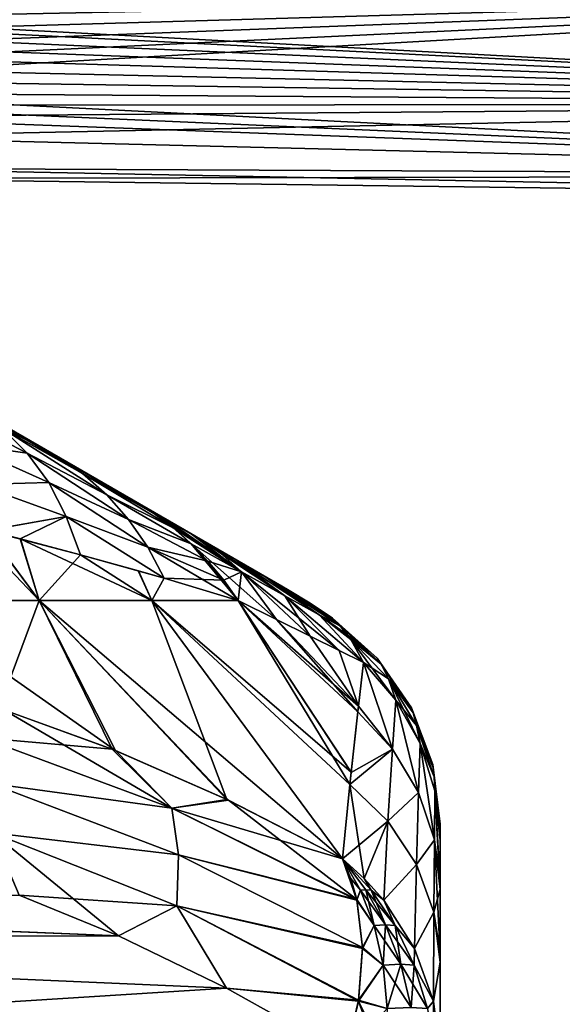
# Model space of a CAD drawing. Header units: metres. Extents: x -31 to 116, y -82 to 82.
# Tile 22 of 256: x 10 to 14.32, y -67.18 to -59.34. Entities that reach past the tile are written whole.
import ezdxf

# ---------------------------------------------------------------- set-up
doc = ezdxf.new("R2010")
doc.units = ezdxf.units.M
doc.layers.add('solid_80000000GA_10_1', color=7, linetype='CONTINUOUS')

msp = doc.modelspace()

# ---------------------------------------------------------------- linework, layer by layer
at = {"layer": 'solid_80000000GA_10_1'}
for points in [[(12.5, -57.631004, 10.777947), (103, -59.31485, 14.238866), (103, -60.248985, 9.542415)], [(12.5, -58.28233, 6.377097), (12.5, -57.631004, 10.777947), (103, -60.248985, 9.542415)], [(12.5, -57.631008, -10.77793), (103, -60.248993, -9.542366), (103, -59.314888, -14.238695)], [(12.5, -57.631008, -10.77793), (12.5, -58.28233, -6.377097), (103, -60.248993, -9.542366)], [(13, -57.798447, 6.326239), (12.5, -58.28233, 6.377097), (92, -60.352722, 6.594704)], [(13, -57.798447, -6.326239), (92, -59.855804, -6.542476), (12.5, -58.28233, -6.377097)], [(13, -57.798447, 6.326239), (92, -60.352722, 6.594704), (92, -59.855804, 6.542476)], [(92, -59.90807, -6.045215), (92, -59.855804, -6.542476), (13, -57.798447, -6.326239)], [(13, -57.850712, -5.828978), (92, -59.90807, -6.045215), (13, -57.798447, -6.326239)], [(13, -57.798447, 6.326239), (92, -59.855804, 6.542476), (13, -57.850712, 5.828978)], [(13, -57.850712, 5.828978), (92, -59.90807, 6.045215), (12.5, -58.334595, 5.879836)], [(13, -57.850712, -5.828978), (12.5, -58.334595, -5.879836), (92, -60.404987, -6.097443)], [(13, -57.850712, -5.828978), (92, -60.404987, -6.097443), (92, -59.90807, -6.045215)], [(92, -59.855804, 6.542476), (92, -59.90807, 6.045215), (13, -57.850712, 5.828978)], [(13, -58.050327, 3.292632), (12.5, -58.536205, 3.318096), (92, -60.61515, 3.427049)], [(13, -58.050327, -3.292632), (92, -60.11618, -3.400899), (12.5, -58.536205, -3.318096)], [(13, -58.050327, 3.292632), (92, -60.61515, 3.427049), (92, -60.11618, 3.400899)], [(92, -60.142349, -2.901584), (92, -60.11618, -3.400899), (13, -58.050327, -3.292632)], [(13, -58.076496, -2.793317), (92, -60.142349, -2.901584), (13, -58.050327, -3.292632)], [(13, -58.050327, 3.292632), (92, -60.11618, 3.400899), (13, -58.076496, 2.793317)], [(13, -58.076496, 2.793317), (92, -60.142349, 2.901584), (12.5, -58.562374, 2.818781)], [(13, -58.076496, -2.793317), (12.5, -58.562374, -2.818781), (92, -60.641319, -2.927734)], [(52.250004, -59.668968, 0.5), (13, -58.143093, 0.5), (12.5, -58.62804, 0.5)], [(52.250004, -59.668968, -0.5), (12.5, -58.62804, -0.5), (13, -58.143093, -0.5)], [(13, -58.076496, -2.793317), (92, -60.641319, -2.927734), (92, -60.142349, -2.901584)], [(92, -60.11618, 3.400899), (92, -60.142349, 2.901584), (13, -58.076496, 2.793317)], [(13, -58.143093, -0.5), (92, -60.211781, 0.5), (92, -60.211781, -0.5)], [(52.250004, -59.668968, -0.5), (13, -58.143093, -0.5), (92, -60.211781, -0.5)], [(13, -58.143093, -0.5), (13, -58.143093, 0.5), (92, -60.211781, 0.5)], [(92, -60.709896, 0.5), (92, -60.211781, 0.5), (13, -58.143093, 0.5)], [(52.250004, -59.668968, 0.5), (92, -60.709896, 0.5), (13, -58.143093, 0.5)], [(12.5, -58.28233, -6.377097), (92, -60.352722, -6.594704), (103, -60.248993, -9.542366)], [(92, -60.352722, 6.594704), (12.5, -58.28233, 6.377097), (103, -60.248985, 9.542415)], [(92, -59.855804, -6.542476), (92, -60.352722, -6.594704), (12.5, -58.28233, -6.377097)], [(12.5, -58.334595, -5.879836), (12.5, -58.449436, -4.60007), (103, -60.81189, -4.786809)], [(92, -60.404987, -6.097443), (12.5, -58.334595, -5.879836), (103, -60.81189, -4.786809)], [(12.5, -58.334595, 5.879836), (92, -60.404987, 6.097443), (103, -60.811901, 4.78665)], [(12.5, -58.449436, 4.60007), (12.5, -58.334595, 5.879836), (103, -60.811901, 4.78665)], [(92, -59.90807, 6.045215), (92, -60.404987, 6.097443), (12.5, -58.334595, 5.879836)], [(12.5, -58.449436, -4.60007), (12.5, -58.536205, -3.318096), (103, -60.81189, -4.786809)], [(92, -60.61515, 3.427049), (12.5, -58.449436, 4.60007), (103, -60.811901, 4.78665)], [(92, -60.61515, 3.427049), (12.5, -58.536205, 3.318096), (12.5, -58.449436, 4.60007)], [(12.5, -58.536205, -3.318096), (92, -60.61515, -3.427049), (103, -60.81189, -4.786809)], [(92, -60.11618, -3.400899), (92, -60.61515, -3.427049), (12.5, -58.536205, -3.318096)], [(12.5, -58.562374, 2.818781), (92, -60.641319, 2.927734), (92, -60.709896, 0.5)], [(12.5, -58.606678, 1.659715), (12.5, -58.562374, 2.818781), (92, -60.709896, 0.5)], [(92, -60.142349, 2.901584), (92, -60.641319, 2.927734), (12.5, -58.562374, 2.818781)], [(92, -60.641319, -2.927734), (12.5, -58.562374, -2.818781), (12.5, -58.606678, -1.659715)], [(12.5, -58.606678, 1.659715), (92, -60.709896, 0.5), (52.250004, -59.668968, 0.5)], [(52.250004, -59.668968, 0.5), (12.5, -58.62804, 0.5), (12.5, -58.606678, 1.659715)], [(92, -60.641319, -2.927734), (12.5, -58.606678, -1.659715), (12.5, -58.62804, -0.5)], [(92, -60.641319, -2.927734), (12.5, -58.62804, -0.5), (52.250004, -59.668968, -0.5)], [(21, -59.068905, -14.277467), (21, -60.012104, -9.566992), (5.611219, -59.18264, -12.919016)], [(21, -59.068905, 14.277467), (5.941689, -59.254948, 12.597247), (6.409407, -59.367031, 12.079131)], [(21, -59.068905, 14.277467), (6.409407, -59.367031, 12.079131), (6.835936, -59.480961, 11.525806)], [(21, -59.068905, 14.277467), (6.835936, -59.480961, 11.525806), (7.218323, -59.594967, 10.940958)], [(21, -59.068905, 14.277467), (7.218323, -59.594967, 10.940958), (7.553925, -59.707409, 10.328726)], [(21, -59.068905, 14.277467), (7.553925, -59.707409, 10.328726), (7.8407, -59.816708, 9.693205)], [(21, -60.012104, 9.566992), (21, -59.068905, 14.277467), (7.8407, -59.816708, 9.693205)], [(21, -60.012104, -9.566992), (5.941687, -59.254948, -12.597249), (5.611219, -59.18264, -12.919016)], [(21, -60.012104, -9.566992), (6.409407, -59.367031, -12.079131), (5.941687, -59.254948, -12.597249)], [(21, -60.012104, -9.566992), (6.835935, -59.480961, -11.525808), (6.409407, -59.367031, -12.079131)], [(21, -60.012104, -9.566992), (7.218322, -59.594967, -10.94096), (6.835935, -59.480961, -11.525808)], [(21, -60.012104, -9.566992), (7.553925, -59.707409, -10.328726), (7.218322, -59.594967, -10.94096)], [(21, -60.012104, -9.566992), (7.840701, -59.816708, -9.693204), (7.553925, -59.707409, -10.328726)], [(21, -60.012104, 9.566992), (7.8407, -59.816708, 9.693205), (8.077059, -59.921494, 9.038523)], [(21, -60.012104, -9.566992), (8.077058, -59.92149, -9.038526), (7.840701, -59.816708, -9.693204)], [(21, -60.5802, -4.797942), (8.261774, -60.020542, -8.368992), (8.077058, -59.92149, -9.038526)], [(21, -60.012104, -9.566992), (21, -60.5802, -4.797942), (8.077058, -59.92149, -9.038526)], [(21, -60.012104, 9.566992), (8.077059, -59.921494, 9.038523), (8.261775, -60.020542, 8.368988)], [(21, -60.5802, -4.797942), (8.394072, -60.112804, -7.688743), (8.261774, -60.020542, -8.368992)], [(21, -60.012104, 9.566992), (8.261775, -60.020542, 8.368988), (8.394072, -60.112804, 7.688742)], [(21, -60.012104, 9.566992), (8.394072, -60.112804, 7.688742), (8.5, -60.274006, 6.311975)], [(21, -60.5802, 4.797942), (21, -60.012104, 9.566992), (8.5, -60.274006, 6.311975)], [(21, -60.5802, -4.797942), (8.5, -60.274006, -6.311975), (8.394072, -60.112804, -7.688743)], [(21, -60.5802, 4.797942), (8.5, -60.274006, 6.311975), (8.5, -60.521149, 3.160287)], [(21, -60.5802, -4.797942), (8.5, -60.521149, -3.160287), (8.5, -60.274006, -6.311975)], [(21, -60.5802, 4.797942), (8.5, -60.521149, 3.160287), (8.5, -60.603603)], [(21, -60.769913), (8.5, -60.603603), (8.5, -60.521149, -3.160287)], [(21, -60.5802, -4.797942), (21, -60.769913), (8.5, -60.521149, -3.160287)], [(21, -60.769913), (21, -60.5802, 4.797942), (8.5, -60.603603)], [(10.12952, -62.718155, 3.757318), (8.3, -61.66188, 5.049683), (9.649027, -62.440742, 4.154275)], [(10.295148, -62.813778, 3.608952), (8.3, -61.66188, 5.049683), (10.12952, -62.718155, 3.757318)], [(10.912237, -63.170055, 2.99385), (8.3, -61.66188, 5.049683), (10.295148, -62.813778, 3.608952)], [(11.151198, -63.308022, 2.714435), (8.3, -61.66188, 5.049683), (10.912237, -63.170055, 2.99385)], [(10.1303, -62.718605, -3.756635), (9.649123, -62.440796, -4.154202), (8.3, -61.66188, 5.049683)], [(10.295202, -62.813812, -3.608917), (10.1303, -62.718605, -3.756635), (8.3, -61.66188, 5.049683)], [(10.91224, -63.170059, -2.993848), (10.295202, -62.813812, -3.608917), (8.3, -61.66188, 5.049683)], [(11.147813, -63.306065, -2.718735), (10.91224, -63.170059, -2.993848), (8.3, -61.66188, 5.049683)], [(11.359364, -63.428204, -2.432589), (11.147813, -63.306065, -2.718735), (8.3, -61.66188, 5.049683)], [(11.546299, -63.536133, -2.13667), (11.359364, -63.428204, -2.432589), (8.3, -61.66188, 5.049683)], [(11.707412, -63.62915, -1.833362), (11.546299, -63.536133, -2.13667), (8.3, -61.66188, 5.049683)], [(11.951754, -63.770222, -1.213152), (11.707412, -63.62915, -1.833362), (8.3, -61.66188, 5.049683)], [(12.091379, -63.850834, -0.594195), (11.951754, -63.770222, -1.213152), (8.3, -61.66188, 5.049683)], [(12.135178, -63.876122), (12.091379, -63.850834, -0.594195), (8.3, -61.66188, 5.049683)], [(12.092862, -63.851688, 0.583998), (12.135178, -63.876122), (8.3, -61.66188, 5.049683)], [(11.956246, -63.772816, 1.198503), (12.092862, -63.851688, 0.583998), (8.3, -61.66188, 5.049683)], [(11.713902, -63.632896, 1.81986), (11.956246, -63.772816, 1.198503), (8.3, -61.66188, 5.049683)], [(11.552804, -63.539886, 2.125434), (11.713902, -63.632896, 1.81986), (8.3, -61.66188, 5.049683)], [(11.364888, -63.431393, 2.4245), (11.552804, -63.539886, 2.125434), (8.3, -61.66188, 5.049683)], [(11.151198, -63.308022, 2.714435), (11.364888, -63.431393, 2.4245), (8.3, -61.66188, 5.049683)], [(10.063841, -62.790169, 4.964829), (9.39746, -62.444763, 5.617464), (9.552715, -62.719074, 6.091434)], [(10.063841, -62.790169, 4.964829), (9.865886, -62.593548, 4.564062), (9.39746, -62.444763, 5.617464)], [(9.39746, -62.444763, -5.617464), (9.865885, -62.593544, -4.564061), (10.06384, -62.790165, -4.964828)], [(9.552715, -62.719074, -6.091434), (9.39746, -62.444763, -5.617464), (10.06384, -62.790165, -4.964828)], [(10.12952, -62.718155, 3.757318), (9.649027, -62.440742, 4.154275), (9.865886, -62.593548, 4.564062)], [(10.502784, -62.952991, -3.932495), (9.649123, -62.440796, -4.154202), (10.1303, -62.718605, -3.756635)], [(9.865885, -62.593544, -4.564061), (9.649123, -62.440796, -4.154202), (10.502784, -62.952991, -3.932495)], [(9.865885, -62.593544, -4.564061), (10.502784, -62.952991, -3.932495), (10.695824, -63.122211, -4.250671)], [(10.06384, -62.790165, -4.964828), (9.865885, -62.593544, -4.564061), (10.695824, -63.122211, -4.250671)], [(10.695825, -63.122211, 4.250673), (9.865886, -62.593548, 4.564062), (10.063841, -62.790169, 4.964829)], [(10.502784, -62.952991, 3.932496), (10.12952, -62.718155, 3.757318), (9.865886, -62.593548, 4.564062)], [(10.695825, -63.122211, 4.250673), (10.502784, -62.952991, 3.932496), (9.865886, -62.593548, 4.564062)], [(10.233908, -63.024731, 5.3579), (9.552715, -62.719074, 6.091434), (9.668066, -63.040905, 6.546568)], [(10.233908, -63.024731, 5.3579), (10.063841, -62.790169, 4.964829), (9.552715, -62.719074, 6.091434)], [(9.552715, -62.719074, -6.091434), (10.06384, -62.790165, -4.964828), (10.233907, -63.024731, -5.357898)], [(9.668066, -63.040905, -6.546567), (9.552715, -62.719074, -6.091434), (10.233907, -63.024731, -5.357898)], [(10.502784, -62.952991, 3.932496), (10.295148, -62.813778, 3.608952), (10.12952, -62.718155, 3.757318)], [(10.502784, -62.952991, -3.932495), (10.1303, -62.718605, -3.756635), (10.295202, -62.813812, -3.608917)], [(10.06384, -62.790165, -4.964828), (10.695824, -63.122211, -4.250671), (10.869433, -63.318317, -4.564574)], [(10.233907, -63.024731, -5.357898), (10.06384, -62.790165, -4.964828), (10.869433, -63.318317, -4.564574)], [(10.869434, -63.318317, 4.564576), (10.063841, -62.790169, 4.964829), (10.233908, -63.024731, 5.3579)], [(10.869434, -63.318317, 4.564576), (10.695825, -63.122211, 4.250673), (10.063841, -62.790169, 4.964829)], [(11.072206, -63.271244, 3.195281), (10.295148, -62.813778, 3.608952), (10.502784, -62.952991, 3.932496)], [(11.072206, -63.271244, 3.195281), (10.912237, -63.170055, 2.99385), (10.295148, -62.813778, 3.608952)], [(11.072213, -63.271297, -3.195316), (10.295202, -62.813812, -3.608917), (10.91224, -63.170059, -2.993848)], [(11.072213, -63.271297, -3.195316), (10.502784, -62.952991, -3.932495), (10.295202, -62.813812, -3.608917)], [(11.22436, -63.38554, 3.395826), (10.502784, -62.952991, 3.932496), (10.695825, -63.122211, 4.250673)], [(11.22436, -63.38554, 3.395826), (11.072206, -63.271244, 3.195281), (10.502784, -62.952991, 3.932496)], [(11.224315, -63.385647, -3.395841), (10.695824, -63.122211, -4.250671), (10.502784, -62.952991, -3.932495)], [(11.072213, -63.271297, -3.195316), (11.224315, -63.385647, -3.395841), (10.502784, -62.952991, -3.932495)], [(10.374473, -63.295013, 5.739543), (10.233908, -63.024731, 5.3579), (9.668066, -63.040905, 6.546568)], [(9.668066, -63.040905, -6.546567), (10.233907, -63.024731, -5.357898), (10.374472, -63.29501, -5.73954)], [(9.668066, -63.040905, -6.546567), (10.374472, -63.29501, -5.73954), (9.742939, -63.406075, -6.976133)], [(10.374473, -63.295013, 5.739543), (9.668066, -63.040905, 6.546568), (9.742548, -63.405975, 6.976552)], [(10.233907, -63.024731, -5.357898), (10.869433, -63.318317, -4.564574), (11.022453, -63.539997, -4.872112)], [(10.374472, -63.29501, -5.73954), (10.233907, -63.024731, -5.357898), (11.022453, -63.539997, -4.872112)], [(11.022454, -63.539997, 4.872115), (10.233908, -63.024731, 5.3579), (10.374473, -63.295013, 5.739543)], [(11.022454, -63.539997, 4.872115), (10.869434, -63.318317, 4.564576), (10.233908, -63.024731, 5.3579)], [(11.367853, -63.512547, -3.595156), (10.869433, -63.318317, -4.564574), (10.695824, -63.122211, -4.250671)], [(11.224315, -63.385647, -3.395841), (11.367853, -63.512547, -3.595156), (10.695824, -63.122211, -4.250671)], [(11.367947, -63.512432, 3.59518), (10.695825, -63.122211, 4.250673), (10.869434, -63.318317, 4.564576)], [(11.367947, -63.512432, 3.59518), (11.22436, -63.38554, 3.395826), (10.695825, -63.122211, 4.250673)], [(11.151198, -63.308022, 2.714435), (10.912237, -63.170055, 2.99385), (11.072206, -63.271244, 3.195281)], [(11.072213, -63.271297, -3.195316), (10.91224, -63.170059, -2.993848), (11.147813, -63.306065, -2.718735)], [(10.374473, -63.295013, 5.739543), (9.742548, -63.405975, 6.976552), (10.007051, -63.473038, 6.683048)], [(10.374472, -63.29501, -5.73954), (10.487169, -63.599285, -6.102796), (9.742939, -63.406075, -6.976133)], [(10.374473, -63.295013, 5.739543), (10.007051, -63.473038, 6.683048), (10.48674, -63.599174, 6.103351)], [(10.374472, -63.29501, -5.73954), (11.154453, -63.785908, -5.17039), (10.487169, -63.599285, -6.102796)], [(10.374472, -63.29501, -5.73954), (11.022453, -63.539997, -4.872112), (11.154453, -63.785908, -5.17039)], [(10.374473, -63.295013, 5.739543), (10.48674, -63.599174, 6.103351), (11.154169, -63.785828, 5.170831)], [(11.022454, -63.539997, 4.872115), (10.374473, -63.295013, 5.739543), (11.154169, -63.785828, 5.170831)], [(11.50239, -63.651585, -3.792639), (11.022453, -63.539997, -4.872112), (10.869433, -63.318317, -4.564574)], [(11.367853, -63.512547, -3.595156), (11.50239, -63.651585, -3.792639), (10.869433, -63.318317, -4.564574)], [(11.502473, -63.65152, 3.79268), (10.869434, -63.318317, 4.564576), (11.022454, -63.539997, 4.872115)], [(11.502473, -63.65152, 3.79268), (11.367947, -63.512432, 3.59518), (10.869434, -63.318317, 4.564576)], [(11.770036, -63.735073, 3.033622), (11.072206, -63.271244, 3.195281), (11.22436, -63.38554, 3.395826)], [(11.770036, -63.735073, 3.033622), (11.151198, -63.308022, 2.714435), (11.072206, -63.271244, 3.195281)], [(11.072213, -63.271297, -3.195316), (11.147813, -63.306065, -2.718735), (11.224315, -63.385647, -3.395841)], [(11.770119, -63.735119, -3.033489), (11.147813, -63.306065, -2.718735), (11.359364, -63.428204, -2.432589)], [(11.224315, -63.385647, -3.395841), (11.147813, -63.306065, -2.718735), (11.367853, -63.512547, -3.595156)], [(11.770119, -63.735119, -3.033489), (11.367853, -63.512547, -3.595156), (11.147813, -63.306065, -2.718735)], [(11.770036, -63.735073, 3.033622), (11.364888, -63.431393, 2.4245), (11.151198, -63.308022, 2.714435)], [(9.065285, -63.964466, 8.554737), (10.157061, -63.964466, 7.224752), (9.593751, -63.368999, 7.134407)], [(9.742548, -63.405975, 6.976552), (9.593751, -63.368999, 7.134407), (10.157061, -63.964466, 7.224752)], [(11.770036, -63.735073, 3.033622), (11.22436, -63.38554, 3.395826), (11.367947, -63.512432, 3.59518)], [(9.742939, -63.406075, -6.976133), (10.157061, -63.964466, -7.224752), (9.065285, -63.964466, -8.554737)], [(10.007051, -63.473038, 6.683048), (9.742548, -63.405975, 6.976552), (10.157061, -63.964466, 7.224752)], [(9.742939, -63.406075, -6.976133), (10.010835, -63.474007, -6.67872), (10.157061, -63.964466, -7.224752)], [(9.742939, -63.406075, -6.976133), (10.487169, -63.599285, -6.102796), (10.010835, -63.474007, -6.67872)], [(10.007051, -63.473038, 6.683048), (10.157061, -63.964466, 7.224752), (11.055272, -63.964466, 5.757071)], [(10.48674, -63.599174, 6.103351), (10.007051, -63.473038, 6.683048), (11.055272, -63.964466, 5.757071)], [(10.010835, -63.474007, -6.67872), (10.487169, -63.599285, -6.102796), (10.157061, -63.964466, -7.224752)], [(11.770119, -63.735119, -3.033489), (11.359364, -63.428204, -2.432589), (11.546299, -63.536133, -2.13667)], [(12.114215, -63.92585, 2.417837), (11.552804, -63.539886, 2.125434), (11.364888, -63.431393, 2.4245)], [(12.114215, -63.92585, 2.417837), (11.364888, -63.431393, 2.4245), (11.770036, -63.735073, 3.033622)], [(11.022453, -63.539997, -4.872112), (11.742736, -63.964466, -4.179841), (11.154453, -63.785908, -5.17039)], [(11.627519, -63.802372, -3.987707), (11.742736, -63.964466, -4.179841), (11.022453, -63.539997, -4.872112)], [(11.50239, -63.651585, -3.792639), (11.627519, -63.802372, -3.987707), (11.022453, -63.539997, -4.872112)], [(11.627541, -63.802357, 3.987719), (11.022454, -63.539997, 4.872115), (11.154169, -63.785828, 5.170831)], [(11.627541, -63.802357, 3.987719), (11.502473, -63.65152, 3.79268), (11.022454, -63.539997, 4.872115)], [(11.770119, -63.735119, -3.033489), (11.50239, -63.651585, -3.792639), (11.367853, -63.512547, -3.595156)], [(11.502473, -63.65152, 3.79268), (11.742736, -63.964466, 4.179841), (11.367947, -63.512432, 3.59518)], [(12.04833, -64.114288, 3.736052), (11.367947, -63.512432, 3.59518), (11.742736, -63.964466, 4.179841)], [(11.770036, -63.735073, 3.033622), (11.367947, -63.512432, 3.59518), (12.04833, -64.114288, 3.736052)], [(12.114353, -63.925926, -2.417549), (11.546299, -63.536133, -2.13667), (11.707412, -63.62915, -1.833362)], [(11.770119, -63.735119, -3.033489), (11.546299, -63.536133, -2.13667), (12.114353, -63.925926, -2.417549)], [(12.114215, -63.92585, 2.417837), (11.713902, -63.632896, 1.81986), (11.552804, -63.539886, 2.125434)], [(10.487169, -63.599285, -6.102796), (11.055272, -63.964466, -5.757071), (10.157061, -63.964466, -7.224752)], [(10.946775, -63.726276, 5.478918), (10.48674, -63.599174, 6.103351), (11.055272, -63.964466, 5.757071)], [(11.154169, -63.785828, 5.170831), (10.48674, -63.599174, 6.103351), (10.946775, -63.726276, 5.478918)], [(10.487169, -63.599285, -6.102796), (10.950048, -63.7272, -5.474185), (11.055272, -63.964466, -5.757071)], [(10.487169, -63.599285, -6.102796), (11.154453, -63.785908, -5.17039), (10.950048, -63.7272, -5.474185)], [(12.387501, -64.077545, -1.75174), (11.707412, -63.62915, -1.833362), (11.951754, -63.770222, -1.213152)], [(12.114353, -63.925926, -2.417549), (11.707412, -63.62915, -1.833362), (12.387501, -64.077545, -1.75174)], [(12.387344, -64.077454, 1.752202), (11.956246, -63.772816, 1.198503), (11.713902, -63.632896, 1.81986)], [(12.387344, -64.077454, 1.752202), (11.713902, -63.632896, 1.81986), (12.114215, -63.92585, 2.417837)], [(11.770119, -63.735119, -3.033489), (11.627519, -63.802372, -3.987707), (11.50239, -63.651585, -3.792639)], [(11.627541, -63.802357, 3.987719), (11.742736, -63.964466, 4.179841), (11.502473, -63.65152, 3.79268)], [(11.154169, -63.785828, 5.170831), (10.946775, -63.726276, 5.478918), (11.055272, -63.964466, 5.757071)], [(10.950048, -63.7272, -5.474185), (11.154453, -63.785908, -5.17039), (11.055272, -63.964466, -5.757071)], [(11.154169, -63.785828, 5.170831), (11.055272, -63.964466, 5.757071), (11.742736, -63.964466, 4.179841)], [(11.154453, -63.785908, -5.17039), (11.742736, -63.964466, -4.179841), (11.055272, -63.964466, -5.757071)], [(11.627541, -63.802357, 3.987719), (11.154169, -63.785828, 5.170831), (11.742736, -63.964466, 4.179841)], [(11.770119, -63.735119, -3.033489), (11.742736, -63.964466, -4.179841), (11.627519, -63.802372, -3.987707)], [(11.770119, -63.735119, -3.033489), (12.048244, -64.11425, -3.73619), (11.742736, -63.964466, -4.179841)], [(11.770036, -63.735073, 3.033622), (12.04833, -64.114288, 3.736052), (12.31672, -64.246445, 3.281799)], [(11.770036, -63.735073, 3.033622), (12.31672, -64.246445, 3.281799), (12.547542, -64.360596, 2.820292)], [(12.114215, -63.92585, 2.417837), (11.770036, -63.735073, 3.033622), (12.547542, -64.360596, 2.820292)], [(11.770119, -63.735119, -3.033489), (12.316616, -64.246391, -3.28199), (12.048244, -64.11425, -3.73619)], [(11.770119, -63.735119, -3.033489), (12.114353, -63.925926, -2.417549), (12.316616, -64.246391, -3.28199)], [(12.557065, -64.167625, -1.041599), (11.951754, -63.770222, -1.213152), (12.091379, -63.850834, -0.594195)], [(12.387501, -64.077545, -1.75174), (11.951754, -63.770222, -1.213152), (12.557065, -64.167625, -1.041599)], [(12.527329, -64.136162, 0.745644), (12.092862, -63.851688, 0.583998), (11.956246, -63.772816, 1.198503)], [(12.527329, -64.136162, 0.745644), (11.956246, -63.772816, 1.198503), (12.541141, -64.150467, 0.894939)], [(12.557174, -64.167747, 1.042631), (12.541141, -64.150467, 0.894939), (11.956246, -63.772816, 1.198503)], [(12.387344, -64.077454, 1.752202), (12.557174, -64.167747, 1.042631), (11.956246, -63.772816, 1.198503)], [(12.526526, -64.135353, -0.736245), (12.091379, -63.850834, -0.594195), (12.135178, -63.876122)], [(12.541056, -64.150368, -0.893785), (12.557065, -64.167625, -1.041599), (12.091379, -63.850834, -0.594195)], [(12.526526, -64.135353, -0.736245), (12.541056, -64.150368, -0.893785), (12.091379, -63.850834, -0.594195)], [(12.316344, -63.98592, 0), (12.135178, -63.876122), (12.092862, -63.851688, 0.583998)], [(12.316344, -63.98592, 0), (12.092862, -63.851688, 0.583998), (12.493177, -64.103638, 0)], [(12.527329, -64.136162, 0.745644), (12.493177, -64.103638, 0), (12.092862, -63.851688, 0.583998)], [(12.114215, -63.92585, 2.417837), (12.547542, -64.360596, 2.820292), (12.74066, -64.456421, 2.354653)], [(12.387344, -64.077454, 1.752202), (12.114215, -63.92585, 2.417837), (12.74066, -64.456421, 2.354653)], [(12.114353, -63.925926, -2.417549), (12.547473, -64.360558, -2.820441), (12.316616, -64.246391, -3.28199)], [(12.114353, -63.925926, -2.417549), (12.74066, -64.456421, -2.354653), (12.547473, -64.360558, -2.820441)], [(12.114353, -63.925926, -2.417549), (12.387501, -64.077545, -1.75174), (12.74066, -64.456421, -2.354653)], [(12.526526, -64.135353, -0.736245), (12.135178, -63.876122), (12.316344, -63.98592, 0)], [(10.157061, -63.964466, -7.224752), (9.838117, -64.821877, -8.982422), (9.065285, -63.964466, -8.554737)], [(10.767009, -65.158096, 8.403287), (10.157061, -63.964466, 7.224752), (9.065285, -63.964466, 8.554737)], [(10.767009, -65.158096, 8.403287), (9.065285, -63.964466, 8.554737), (9.877806, -64.834686, 8.957834)], [(10.157061, -63.964466, -7.224752), (10.740351, -65.1474, -8.419998), (9.838117, -64.821877, -8.982422)], [(10.157061, -63.964466, -7.224752), (11.651895, -65.547173, -7.845789), (10.740351, -65.1474, -8.419998)], [(11.055272, -63.964466, -5.757071), (11.651895, -65.547173, -7.845789), (10.157061, -63.964466, -7.224752)], [(12.57478, -66.020088, 7.260019), (11.055272, -63.964466, 5.757071), (10.157061, -63.964466, 7.224752)], [(11.66507, -65.553452, 7.837452), (12.57478, -66.020088, 7.260019), (10.157061, -63.964466, 7.224752)], [(11.66507, -65.553452, 7.837452), (10.157061, -63.964466, 7.224752), (10.767009, -65.158096, 8.403287)], [(11.055272, -63.964466, -5.757071), (12.57478, -66.020088, -7.260019), (11.651895, -65.547173, -7.845789)], [(12.63256, -65.42942, -5.869177), (12.57478, -66.020088, -7.260019), (11.055272, -63.964466, -5.757071)], [(12.63256, -65.42942, -5.869177), (11.055272, -63.964466, -5.757071), (11.742736, -63.964466, -4.179841)], [(12.642675, -65.331207, 5.609376), (11.742736, -63.964466, 4.179841), (11.055272, -63.964466, 5.757071)], [(12.632561, -65.429413, 5.869144), (11.055272, -63.964466, 5.757071), (12.57478, -66.020088, 7.260019)], [(12.642675, -65.331207, 5.609376), (11.055272, -63.964466, 5.757071), (12.632561, -65.429413, 5.869144)], [(12.694963, -64.849113, -4.12756), (11.742736, -63.964466, -4.179841), (12.048244, -64.11425, -3.73619)], [(12.642657, -65.331367, -5.609816), (12.63256, -65.42942, -5.869177), (11.742736, -63.964466, -4.179841)], [(12.694963, -64.849113, -4.12756), (12.642657, -65.331367, -5.609816), (11.742736, -63.964466, -4.179841)], [(12.694963, -64.849106, 4.127536), (11.742736, -63.964466, 4.179841), (12.642675, -65.331207, 5.609376)], [(12.699895, -64.805885, 3.969797), (11.742736, -63.964466, 4.179841), (12.694963, -64.849106, 4.127536)], [(12.04833, -64.114288, 3.736052), (11.742736, -63.964466, 4.179841), (12.699895, -64.805885, 3.969797)], [(12.526526, -64.135353, -0.736245), (12.316344, -63.98592, 0), (12.493177, -64.103638, 0)], [(12.387344, -64.077454, 1.752202), (12.639444, -64.273109, 1.668429), (12.616308, -64.240402, 1.505926)], [(12.387344, -64.077454, 1.752202), (12.74066, -64.456421, 2.354653), (12.639444, -64.273109, 1.668429)], [(12.387344, -64.077454, 1.752202), (12.616308, -64.240402, 1.505926), (12.557174, -64.167747, 1.042631)], [(12.387501, -64.077545, -1.75174), (12.639317, -64.272903, -1.667291), (12.74066, -64.456421, -2.354653)], [(12.387501, -64.077545, -1.75174), (12.614969, -64.238586, -1.496245), (12.639317, -64.272903, -1.667291)], [(12.387501, -64.077545, -1.75174), (12.557065, -64.167625, -1.041599), (12.614969, -64.238586, -1.496245)], [(12.526526, -64.135353, -0.736245), (12.493177, -64.103638, 0), (12.541056, -64.150368, -0.893785)], [(12.850807, -64.422722, 0), (12.541056, -64.150368, -0.893785), (12.493177, -64.103638, 0)], [(12.881485, -64.471115, 0.901686), (12.850807, -64.422722, 0), (12.493177, -64.103638, 0)], [(12.527329, -64.136162, 0.745644), (12.881485, -64.471115, 0.901686), (12.493177, -64.103638, 0)], [(12.699882, -64.806007, -3.970252), (12.048244, -64.11425, -3.73619), (12.316616, -64.246391, -3.28199)], [(12.699882, -64.806007, -3.970252), (12.694963, -64.849113, -4.12756), (12.048244, -64.11425, -3.73619)], [(12.31672, -64.246445, 3.281799), (12.04833, -64.114288, 3.736052), (12.699895, -64.805885, 3.969797)], [(12.527329, -64.136162, 0.745644), (12.541141, -64.150467, 0.894939), (12.881485, -64.471115, 0.901686)], [(12.881485, -64.471115, -0.901686), (12.557065, -64.167625, -1.041599), (12.541056, -64.150368, -0.893785)], [(12.850807, -64.422722, 0), (12.881485, -64.471115, -0.901686), (12.541056, -64.150368, -0.893785)], [(12.639444, -64.273109, 1.668429), (12.881485, -64.471115, 0.901686), (12.541141, -64.150467, 0.894939)], [(12.557174, -64.167747, 1.042631), (12.639444, -64.273109, 1.668429), (12.541141, -64.150467, 0.894939)], [(12.881485, -64.471115, -0.901686), (12.614969, -64.238586, -1.496245), (12.557065, -64.167625, -1.041599)], [(12.557174, -64.167747, 1.042631), (12.616308, -64.240402, 1.505926), (12.639444, -64.273109, 1.668429)], [(12.699882, -64.806007, -3.970252), (12.316616, -64.246391, -3.28199), (12.547473, -64.360558, -2.820441)], [(12.547542, -64.360596, 2.820292), (12.31672, -64.246445, 3.281799), (12.699895, -64.805885, 3.969797)], [(12.881485, -64.471115, -0.901686), (12.639317, -64.272903, -1.667291), (12.614969, -64.238586, -1.496245)], [(12.939672, -64.587883, -1.6503), (12.74066, -64.456421, -2.354653), (12.639317, -64.272903, -1.667291)], [(12.881485, -64.471115, -0.901686), (12.939672, -64.587883, -1.6503), (12.639317, -64.272903, -1.667291)], [(12.639444, -64.273109, 1.668429), (12.939671, -64.587883, 1.6503), (12.881485, -64.471115, 0.901686)], [(12.998529, -64.756721, 2.300092), (12.939671, -64.587883, 1.6503), (12.639444, -64.273109, 1.668429)], [(12.74066, -64.456421, 2.354653), (12.998529, -64.756721, 2.300092), (12.639444, -64.273109, 1.668429)], [(12.699882, -64.806007, -3.970252), (12.547473, -64.360558, -2.820441), (12.74066, -64.456421, -2.354653)], [(12.547542, -64.360596, 2.820292), (12.699895, -64.805885, 3.969797), (12.74066, -64.456421, 2.354653)], [(12.699882, -64.806007, -3.970252), (12.74066, -64.456421, -2.354653), (12.694963, -64.849113, -4.12756)], [(12.9718, -65.146065, -4.03747), (12.694963, -64.849113, -4.12756), (12.74066, -64.456421, -2.354653)], [(12.699895, -64.805885, 3.969797), (12.9718, -65.146065, 4.03747), (12.74066, -64.456421, 2.354653)], [(12.999034, -64.757217, -2.300002), (12.9718, -65.146065, -4.03747), (12.74066, -64.456421, -2.354653)], [(12.939672, -64.587883, -1.6503), (12.999034, -64.757217, -2.300002), (12.74066, -64.456421, -2.354653)], [(12.9718, -65.146065, 4.03747), (12.998529, -64.756721, 2.300092), (12.74066, -64.456421, 2.354653)], [(12.850807, -64.422722, 0), (13.122879, -64.819046, 0), (12.881485, -64.471115, -0.901686)], [(13.136963, -64.859047, 0.889106), (13.122879, -64.819046, 0), (12.850807, -64.422722, 0)], [(12.881485, -64.471115, 0.901686), (13.136963, -64.859047, 0.889106), (12.850807, -64.422722, 0)], [(12.881485, -64.471115, -0.901686), (13.136963, -64.859047, -0.889106), (12.939672, -64.587883, -1.6503)], [(13.122879, -64.819046, 0), (13.136963, -64.859047, -0.889106), (12.881485, -64.471115, -0.901686)], [(12.939671, -64.587883, 1.6503), (13.136963, -64.859047, 0.889106), (12.881485, -64.471115, 0.901686)], [(12.939671, -64.587883, 1.6503), (13.163974, -64.957687, 1.616348), (13.136963, -64.859047, 0.889106)], [(13.191358, -65.1026, 2.237234), (13.163974, -64.957687, 1.616348), (12.939671, -64.587883, 1.6503)], [(12.998529, -64.756721, 2.300092), (13.191358, -65.1026, 2.237234), (12.939671, -64.587883, 1.6503)], [(12.939672, -64.587883, -1.6503), (13.163974, -64.957687, -1.616348), (12.999034, -64.757217, -2.300002)], [(13.136963, -64.859047, -0.889106), (13.163974, -64.957687, -1.616348), (12.939672, -64.587883, -1.6503)], [(12.699895, -64.805885, 3.969797), (12.694963, -64.849106, 4.127536), (12.9718, -65.146065, 4.03747)], [(13.178867, -65.490601, 3.930921), (12.998529, -64.756721, 2.300092), (12.9718, -65.146065, 4.03747)], [(12.999034, -64.757217, -2.300002), (13.178867, -65.490601, -3.930921), (12.9718, -65.146065, -4.03747)], [(13.178867, -65.490601, 3.930921), (13.191358, -65.1026, 2.237234), (12.998529, -64.756721, 2.300092)], [(12.999034, -64.757217, -2.300002), (13.19136, -65.102615, -2.237231), (13.178867, -65.490601, -3.930921)], [(13.163974, -64.957687, -1.616348), (13.19136, -65.102615, -2.237231), (12.999034, -64.757217, -2.300002)], [(9.705306, -65.057838, -9.381531), (9.838117, -64.821877, -8.982422), (10.740351, -65.1474, -8.419998)], [(9.877806, -64.834686, 8.957834), (9.70531, -65.057838, 9.381529), (11.21397, -65.616432, 8.468188)], [(10.767009, -65.158096, 8.403287), (9.877806, -64.834686, 8.957834), (11.21397, -65.616432, 8.468188)], [(12.694963, -64.849106, 4.127536), (12.642675, -65.331207, 5.609376), (12.632561, -65.429413, 5.869144)], [(12.9718, -65.146065, 4.03747), (12.694963, -64.849106, 4.127536), (12.632561, -65.429413, 5.869144)], [(12.9718, -65.146065, -4.03747), (12.642657, -65.331367, -5.609816), (12.694963, -64.849113, -4.12756)], [(13.122879, -64.819046, 0), (13.296007, -65.295418, -0.874956), (13.136963, -64.859047, -0.889106)], [(13.122879, -64.819046, 0), (13.292557, -65.268829, 0), (13.296007, -65.295418, -0.874956)], [(13.296007, -65.295418, 0.874956), (13.292557, -65.268829, 0), (13.122879, -64.819046, 0)], [(13.136963, -64.859047, 0.889106), (13.296007, -65.295418, 0.874956), (13.122879, -64.819046, 0)], [(13.136963, -64.859047, -0.889106), (13.296007, -65.295418, -0.874956), (13.163974, -64.957687, -1.616348)], [(13.163974, -64.957687, 1.616348), (13.296007, -65.295418, 0.874956), (13.136963, -64.859047, 0.889106)], [(13.163974, -64.957687, -1.616348), (13.302937, -65.366959, -1.578774), (13.19136, -65.102615, -2.237231)], [(13.296007, -65.295418, -0.874956), (13.302937, -65.366959, -1.578774), (13.163974, -64.957687, -1.616348)], [(13.163974, -64.957687, 1.616348), (13.302937, -65.366959, 1.578774), (13.296007, -65.295418, 0.874956)], [(13.191358, -65.1026, 2.237234), (13.302937, -65.366959, 1.578774), (13.163974, -64.957687, 1.616348)], [(11.213965, -65.616425, -8.46819), (9.705306, -65.057838, -9.381531), (10.740351, -65.1474, -8.419998)], [(9.773747, -65.418999, -9.577175), (9.705306, -65.057838, -9.381531), (11.213965, -65.616425, -8.46819)], [(9.773747, -65.418999, 9.577175), (11.21397, -65.616432, 8.468188), (9.70531, -65.057838, 9.381529)], [(13.306579, -65.86869, 3.81399), (13.191358, -65.1026, 2.237234), (13.178867, -65.490601, 3.930921)], [(13.19136, -65.102615, -2.237231), (13.30658, -65.86869, -3.81399), (13.178867, -65.490601, -3.930921)], [(13.191358, -65.1026, 2.237234), (13.309939, -65.479477, 2.168743), (13.302937, -65.366959, 1.578774)], [(13.306579, -65.86869, 3.81399), (13.309939, -65.479477, 2.168743), (13.191358, -65.1026, 2.237234)], [(13.19136, -65.102615, -2.237231), (13.309936, -65.478775, -2.16887), (13.30658, -65.86869, -3.81399)], [(13.302937, -65.366959, -1.578774), (13.309936, -65.478775, -2.16887), (13.19136, -65.102615, -2.237231)], [(11.213965, -65.616425, -8.46819), (10.740351, -65.1474, -8.419998), (11.651895, -65.547173, -7.845789)], [(11.66507, -65.553452, 7.837452), (10.767009, -65.158096, 8.403287), (11.21397, -65.616432, 8.468188)], [(12.9718, -65.146065, -4.03747), (12.63256, -65.42942, -5.869177), (12.642657, -65.331367, -5.609816)], [(12.934679, -65.721146, -5.750931), (12.63256, -65.42942, -5.869177), (12.9718, -65.146065, -4.03747)], [(12.9718, -65.146065, 4.03747), (12.632561, -65.429413, 5.869144), (12.934679, -65.721146, 5.750932)], [(12.934679, -65.721146, -5.750931), (12.9718, -65.146065, -4.03747), (13.178867, -65.490601, -3.930921)], [(13.178867, -65.490601, 3.930921), (12.9718, -65.146065, 4.03747), (12.934679, -65.721146, 5.750932)], [(13.292557, -65.268829, 0), (13.35, -65.756638, 0.856669), (13.35, -65.744667)], [(13.296007, -65.295418, 0.874956), (13.35, -65.756638, 0.856669), (13.292557, -65.268829, 0)], [(13.292557, -65.268829, 0), (13.35, -65.744667), (13.296007, -65.295418, -0.874956)], [(13.296007, -65.295418, 0.874956), (13.35, -65.795311, 1.526175), (13.35, -65.77018, 1.178217)], [(13.302937, -65.366959, 1.578774), (13.35, -65.795311, 1.526175), (13.296007, -65.295418, 0.874956)], [(13.296007, -65.295418, 0.874956), (13.35, -65.77018, 1.178217), (13.35, -65.756638, 0.856669)], [(13.296007, -65.295418, -0.874956), (13.35, -65.744667), (13.35, -65.756554, -0.852628)], [(13.296007, -65.295418, -0.874956), (13.35, -65.756554, -0.852628), (13.302937, -65.366959, -1.578774)], [(11.266679, -65.987511, -8.695384), (9.787644, -65.812088, -9.714749), (9.773747, -65.418999, -9.577175)], [(11.266679, -65.987511, -8.695384), (9.773747, -65.418999, -9.577175), (11.213965, -65.616425, -8.46819)], [(9.773747, -65.418999, 9.577175), (11.266679, -65.987511, 8.695384), (11.21397, -65.616432, 8.468188)], [(9.787644, -65.812088, 9.714749), (11.266679, -65.987511, 8.695384), (9.773747, -65.418999, 9.577175)], [(12.746933, -66.175827, 7.235952), (12.632561, -65.429413, 5.869144), (12.57478, -66.020088, 7.260019)], [(12.934679, -65.721146, -5.750931), (12.57478, -66.020088, -7.260019), (12.63256, -65.42942, -5.869177)], [(12.746933, -66.175827, 7.235952), (12.934679, -65.721146, 5.750932), (12.632561, -65.429413, 5.869144)], [(13.302937, -65.366959, 1.578774), (13.35, -65.870667, 2.097817), (13.35, -65.795311, 1.526175)], [(13.309939, -65.479477, 2.168743), (13.35, -65.870667, 2.097817), (13.302937, -65.366959, 1.578774)], [(13.302937, -65.366959, -1.578774), (13.35, -65.756554, -0.852628), (13.35, -65.76693, -1.12228)], [(13.302937, -65.366959, -1.578774), (13.35, -65.76693, -1.12228), (13.35, -65.793869, -1.506436)], [(13.302937, -65.366959, -1.578774), (13.35, -65.793869, -1.506436), (13.309936, -65.478775, -2.16887)], [(13.161722, -66.064606, -5.606143), (12.934679, -65.721146, -5.750931), (13.178867, -65.490601, -3.930921)], [(13.178867, -65.490601, 3.930921), (12.934679, -65.721146, 5.750932), (13.161722, -66.064606, 5.606143)], [(13.161722, -66.064606, -5.606143), (13.178867, -65.490601, -3.930921), (13.30658, -65.86869, -3.81399)], [(13.306579, -65.86869, 3.81399), (13.178867, -65.490601, 3.930921), (13.161722, -66.064606, 5.606143)], [(13.306579, -65.86869, 3.81399), (13.35, -66.26268, 3.686585), (13.309939, -65.479477, 2.168743)], [(13.309936, -65.478775, -2.16887), (13.35, -66.20871, -3.507534), (13.30658, -65.86869, -3.81399)], [(13.309936, -65.478775, -2.16887), (13.35, -65.793869, -1.506436), (13.35, -65.870667, -2.097811)], [(13.309936, -65.478775, -2.16887), (13.35, -65.870667, -2.097811), (13.35, -66.20871, -3.507534)], [(13.309939, -65.479477, 2.168743), (13.35, -66.26268, 3.686585), (13.35, -66.215202, 3.529599)], [(13.309939, -65.479477, 2.168743), (13.35, -66.215202, 3.529599), (13.35, -65.870667, 2.097817)], [(11.213965, -65.616425, -8.46819), (11.651895, -65.547173, -7.845789), (12.57478, -66.020088, -7.260019)], [(11.66507, -65.553452, 7.837452), (11.21397, -65.616432, 8.468188), (12.687921, -66.343697, 7.567418)], [(11.66507, -65.553452, 7.837452), (12.687921, -66.343697, 7.567418), (12.57478, -66.020088, 7.260019)], [(12.688976, -66.349335, -7.571693), (11.213965, -65.616425, -8.46819), (12.57478, -66.020088, -7.260019)], [(11.266679, -65.987511, -8.695384), (11.213965, -65.616425, -8.46819), (12.688976, -66.349335, -7.571693)], [(11.266679, -65.987511, 8.695384), (12.687921, -66.343697, 7.567418), (11.21397, -65.616432, 8.468188)], [(12.934679, -65.721146, -5.750931), (12.746971, -66.17572, -7.235993), (12.57478, -66.020088, -7.260019)], [(12.746933, -66.175827, 7.235952), (12.90174, -66.349075, 7.202685), (12.934679, -65.721146, 5.750932)], [(12.934679, -65.721146, -5.750931), (12.901942, -66.348915, -7.202705), (12.746971, -66.17572, -7.235993)], [(12.90174, -66.349075, 7.202685), (13.161722, -66.064606, 5.606143), (12.934679, -65.721146, 5.750932)], [(13.161722, -66.064606, -5.606143), (12.901942, -66.348915, -7.202705), (12.934679, -65.721146, -5.750931)], [(13.35, -65.756554, -0.852628), (13.35, -65.744667), (13.35, -65.756638, 0.856669)], [(9.787644, -65.812088, -9.714749), (11.255755, -66.393349, -8.861947), (9.998805, -66.309898, -9.642439)], [(11.266679, -65.987511, -8.695384), (11.255755, -66.393349, -8.861947), (9.787644, -65.812088, -9.714749)], [(9.787644, -65.812088, 9.714749), (9.999215, -66.310051, 9.642202), (10.789269, -66.632423, 9.186065)], [(9.787644, -65.812088, 9.714749), (10.789269, -66.632423, 9.186065), (11.255755, -66.393349, 8.861947)], [(9.787644, -65.812088, 9.714749), (11.255755, -66.393349, 8.861947), (11.266679, -65.987511, 8.695384)], [(13.35, -65.76693, -1.12228), (13.35, -65.756554, -0.852628), (13.35, -65.756638, 0.856669)], [(13.35, -65.76693, -1.12228), (13.35, -65.756638, 0.856669), (13.35, -65.77018, 1.178217)], [(13.35, -65.76693, -1.12228), (13.35, -65.77018, 1.178217), (13.35, -65.795311, 1.526175)], [(13.35, -65.793869, -1.506436), (13.35, -65.76693, -1.12228), (13.35, -65.795311, 1.526175)], [(13.35, -65.793869, -1.506436), (13.35, -65.795311, 1.526175), (13.35, -65.870667, 2.097817)], [(13.35, -65.870667, -2.097811), (13.35, -65.793869, -1.506436), (13.35, -65.870667, 2.097817)], [(13.302156, -66.445374, -5.445621), (13.161722, -66.064606, -5.606143), (13.30658, -65.86869, -3.81399)], [(13.306579, -65.86869, 3.81399), (13.161722, -66.064606, 5.606143), (13.302156, -66.445374, 5.445621)], [(13.306579, -65.86869, 3.81399), (13.302156, -66.445374, 5.445621), (13.35, -66.779373, 5.11936)], [(13.302156, -66.445374, -5.445621), (13.30658, -65.86869, -3.81399), (13.35, -66.262115, -3.684819)], [(13.306579, -65.86869, 3.81399), (13.35, -66.779373, 5.11936), (13.35, -66.26268, 3.686585)], [(13.30658, -65.86869, -3.81399), (13.35, -66.20871, -3.507534), (13.35, -66.262115, -3.684819)], [(13.35, -65.870667, -2.097811), (13.35, -65.870667, 2.097817), (13.35, -66.215202, 3.529599)], [(13.35, -66.20871, -3.507534), (13.35, -65.870667, -2.097811), (13.35, -66.215202, 3.529599)], [(12.731694, -66.72551, -7.826153), (11.255755, -66.393349, -8.861947), (11.266679, -65.987511, -8.695384)], [(11.255755, -66.393349, 8.861947), (12.731704, -66.725502, 7.826171), (11.266679, -65.987511, 8.695384)], [(12.731694, -66.72551, -7.826153), (11.266679, -65.987511, -8.695384), (12.688976, -66.349335, -7.571693)], [(11.266679, -65.987511, 8.695384), (12.731704, -66.725502, 7.826171), (12.687921, -66.343697, 7.567418)], [(12.716982, -66.268517, -7.438857), (12.688976, -66.349335, -7.571693), (12.57478, -66.020088, -7.260019)], [(12.746971, -66.17572, -7.235993), (12.801023, -66.268539, -7.293247), (12.57478, -66.020088, -7.260019)], [(12.760641, -66.26712, -7.366997), (12.57478, -66.020088, -7.260019), (12.801023, -66.268539, -7.293247)], [(12.716982, -66.268517, -7.438857), (12.57478, -66.020088, -7.260019), (12.760641, -66.26712, -7.366997)], [(12.801025, -66.268539, 7.293243), (12.746933, -66.175827, 7.235952), (12.57478, -66.020088, 7.260019)], [(12.760642, -66.26712, 7.366995), (12.801025, -66.268539, 7.293243), (12.57478, -66.020088, 7.260019)], [(12.716983, -66.268517, 7.438856), (12.760642, -66.26712, 7.366995), (12.57478, -66.020088, 7.260019)], [(12.640422, -66.17601, 7.421082), (12.716983, -66.268517, 7.438856), (12.57478, -66.020088, 7.260019)], [(12.640422, -66.17601, 7.421082), (12.57478, -66.020088, 7.260019), (12.687921, -66.343697, 7.567418)], [(12.90174, -66.349075, 7.202685), (13.147428, -66.733482, 7.110879), (13.161722, -66.064606, 5.606143)], [(13.161722, -66.064606, -5.606143), (13.147452, -66.733482, -7.11088), (12.901942, -66.348915, -7.202705)], [(13.147428, -66.733482, 7.110879), (13.302156, -66.445374, 5.445621), (13.161722, -66.064606, 5.606143)], [(13.302156, -66.445374, -5.445621), (13.147452, -66.733482, -7.11088), (13.161722, -66.064606, -5.606143)], [(12.640422, -66.17601, 7.421082), (12.687921, -66.343697, 7.567418), (12.716983, -66.268517, 7.438856)], [(12.801025, -66.268539, 7.293243), (12.90174, -66.349075, 7.202685), (12.746933, -66.175827, 7.235952)], [(12.746971, -66.17572, -7.235993), (12.901942, -66.348915, -7.202705), (12.801023, -66.268539, -7.293247)], [(13.35, -66.20871, -3.507534), (13.35, -66.215202, 3.529599), (13.35, -66.26268, 3.686585)], [(13.35, -66.262115, -3.684819), (13.35, -66.20871, -3.507534), (13.35, -66.26268, 3.686585)], [(12.687921, -66.343697, 7.567418), (12.825963, -66.550858, 7.597346), (12.716983, -66.268517, 7.438856)], [(12.825962, -66.550858, -7.597348), (12.688976, -66.349335, -7.571693), (12.716982, -66.268517, -7.438857)], [(12.716982, -66.268517, -7.438857), (12.760641, -66.26712, -7.366997), (12.916565, -66.546402, -7.456676)], [(12.825962, -66.550858, -7.597348), (12.716982, -66.268517, -7.438857), (12.916565, -66.546402, -7.456676)], [(12.716983, -66.268517, 7.438856), (12.825963, -66.550858, 7.597346), (12.760642, -66.26712, 7.366995)], [(12.760641, -66.26712, -7.366997), (12.801023, -66.268539, -7.293247), (12.992983, -66.550926, -7.307821)], [(12.916565, -66.546402, -7.456676), (12.760641, -66.26712, -7.366997), (12.992983, -66.550926, -7.307821)], [(12.760642, -66.26712, 7.366995), (12.916569, -66.546402, 7.45667), (12.801025, -66.268539, 7.293243)], [(12.825963, -66.550858, 7.597346), (12.916569, -66.546402, 7.45667), (12.760642, -66.26712, 7.366995)], [(12.901942, -66.348915, -7.202705), (12.992983, -66.550926, -7.307821), (12.801023, -66.268539, -7.293247)], [(12.801025, -66.268539, 7.293243), (12.992987, -66.550926, 7.307813), (12.90174, -66.349075, 7.202685)], [(12.916569, -66.546402, 7.45667), (12.992987, -66.550926, 7.307813), (12.801025, -66.268539, 7.293243)], [(13.302156, -66.445374, -5.445621), (13.35, -66.262115, -3.684819), (13.35, -66.770622, -5.098072)], [(13.35, -66.262115, -3.684819), (13.35, -66.26268, 3.686585), (13.35, -66.779373, 5.11936)], [(13.35, -66.770622, -5.098072), (13.35, -66.262115, -3.684819), (13.35, -66.779373, 5.11936)], [(10.789269, -66.632423, 9.186065), (3.307549, -66.326279, 13.505638), (2.518857, -66.651329, 13.960989)], [(2.518857, -66.651329, -13.960989), (3.307062, -66.326462, -13.505919), (10.788719, -66.632172, -9.186382)], [(3.307062, -66.326462, -13.505919), (9.998805, -66.309898, -9.642439), (10.788719, -66.632172, -9.186382)], [(10.789269, -66.632423, 9.186065), (9.999215, -66.310051, 9.642202), (3.307549, -66.326279, 13.505638)], [(11.255755, -66.393349, -8.861947), (10.788719, -66.632172, -9.186382), (9.998805, -66.309898, -9.642439)], [(12.687921, -66.343697, 7.567418), (12.731704, -66.725502, 7.826171), (12.825963, -66.550858, 7.597346)], [(12.825962, -66.550858, -7.597348), (12.731694, -66.72551, -7.826153), (12.688976, -66.349335, -7.571693)], [(12.992987, -66.550926, 7.307813), (13.147428, -66.733482, 7.110879), (12.90174, -66.349075, 7.202685)], [(12.901942, -66.348915, -7.202705), (13.147452, -66.733482, -7.11088), (12.992983, -66.550926, -7.307821)], [(11.255755, -66.393349, -8.861947), (11.650618, -67.049538, -8.688766), (10.788719, -66.632172, -9.186382)], [(11.255755, -66.393349, 8.861947), (10.789269, -66.632423, 9.186065), (11.651099, -67.049789, 8.688487)], [(11.255755, -66.393349, -8.861947), (12.700978, -67.15181, -8.023229), (11.650618, -67.049538, -8.688766)], [(12.73182, -66.733475, -7.830651), (12.700978, -67.15181, -8.023229), (11.255755, -66.393349, -8.861947)], [(12.73182, -66.733475, -7.830651), (11.255755, -66.393349, -8.861947), (12.731694, -66.72551, -7.826153)], [(11.255755, -66.393349, 8.861947), (11.651099, -67.049789, 8.688487), (12.702137, -67.145256, 8.021028)], [(11.255755, -66.393349, 8.861947), (12.702137, -67.145256, 8.021028), (12.731704, -66.725502, 7.826171)], [(13.147428, -66.733482, 7.110879), (13.298754, -67.151649, 6.987948), (13.302156, -66.445374, 5.445621)], [(13.302156, -66.445374, -5.445621), (13.298991, -67.151604, -6.987988), (13.147452, -66.733482, -7.11088)], [(13.298754, -67.151649, 6.987948), (13.35, -66.84185, 5.269455), (13.302156, -66.445374, 5.445621)], [(13.302156, -66.445374, -5.445621), (13.35, -66.841118, -5.267786), (13.298991, -67.151604, -6.987988)], [(13.302156, -66.445374, 5.445621), (13.35, -66.84185, 5.269455), (13.35, -66.779373, 5.11936)], [(13.302156, -66.445374, -5.445621), (13.35, -66.770622, -5.098072), (13.35, -66.841118, -5.267786)], [(12.898304, -66.86557, -7.731392), (12.731694, -66.72551, -7.826153), (12.825962, -66.550858, -7.597348)], [(12.731704, -66.725502, 7.826171), (12.731833, -66.733475, 7.830669), (12.825963, -66.550858, 7.597346)], [(12.731833, -66.733475, 7.830669), (12.898307, -66.865562, 7.731389), (12.825963, -66.550858, 7.597346)], [(12.825962, -66.550858, -7.597348), (12.916565, -66.546402, -7.456676), (13.038591, -66.858658, -7.526787)], [(12.898304, -66.86557, -7.731392), (12.825962, -66.550858, -7.597348), (13.038591, -66.858658, -7.526787)], [(12.825963, -66.550858, 7.597346), (12.898307, -66.865562, 7.731389), (12.916569, -66.546402, 7.45667)], [(12.898307, -66.865562, 7.731389), (13.038596, -66.858658, 7.526779), (12.916569, -66.546402, 7.45667)], [(12.916565, -66.546402, -7.456676), (12.992983, -66.550926, -7.307821), (13.145382, -66.865662, -7.302872)], [(13.038591, -66.858658, -7.526787), (12.916565, -66.546402, -7.456676), (13.145382, -66.865662, -7.302872)], [(12.916569, -66.546402, 7.45667), (13.038596, -66.858658, 7.526779), (12.992987, -66.550926, 7.307813)], [(13.147452, -66.733482, -7.11088), (13.145382, -66.865662, -7.302872), (12.992983, -66.550926, -7.307821)], [(12.992987, -66.550926, 7.307813), (13.145387, -66.865662, 7.302859), (13.147428, -66.733482, 7.110879)], [(13.038596, -66.858658, 7.526779), (13.145387, -66.865662, 7.302859), (12.992987, -66.550926, 7.307813)], [(2.518857, -66.651329, -13.960989), (12.6, -67.580978, -8.140638), (0, -67.784035, -15.415252)], [(11.651099, -67.049789, 8.688487), (2.518857, -66.651329, 13.960989), (0, -67.784035, 15.415252)], [(2.518857, -66.651329, -13.960989), (10.788719, -66.632172, -9.186382), (11.650618, -67.049538, -8.688766)], [(11.651099, -67.049789, 8.688487), (10.789269, -66.632423, 9.186065), (2.518857, -66.651329, 13.960989)], [(2.518857, -66.651329, -13.960989), (11.650618, -67.049538, -8.688766), (12.6, -67.580978, -8.140638)], [(12.898304, -66.86557, -7.731392), (12.700978, -67.15181, -8.023229), (12.73182, -66.733475, -7.830651)], [(12.731704, -66.725502, 7.826171), (12.702137, -67.145256, 8.021028), (12.731833, -66.733475, 7.830669)], [(12.731833, -66.733475, 7.830669), (12.702137, -67.145256, 8.021028), (12.898307, -66.865562, 7.731389)], [(12.898304, -66.86557, -7.731392), (12.73182, -66.733475, -7.830651), (12.731694, -66.72551, -7.826153)], [(13.147452, -66.733482, -7.11088), (13.298991, -67.151604, -6.987988), (13.145382, -66.865662, -7.302872)], [(13.145387, -66.865662, 7.302859), (13.298754, -67.151649, 6.987948), (13.147428, -66.733482, 7.110879)], [(13.35, -66.770622, -5.098072), (13.35, -66.779373, 5.11936), (13.35, -66.84185, 5.269455)], [(13.35, -66.841118, -5.267786), (13.35, -66.770622, -5.098072), (13.35, -66.84185, 5.269455)], [(13.298754, -67.151649, 6.987948), (13.35, -67.580986, 6.841601), (13.35, -66.84185, 5.269455)], [(13.35, -66.841118, -5.267786), (13.35, -67.580986, -6.841601), (13.298991, -67.151604, -6.987988)], [(13.35, -66.841118, -5.267786), (13.35, -67.580986, 6.841601), (13.35, -67.580986, -6.841601)], [(13.35, -66.841118, -5.267786), (13.35, -66.84185, 5.269455), (13.35, -67.580986, 6.841601)], [(12.928859, -67.210106, -7.835372), (12.700978, -67.15181, -8.023229), (12.898304, -66.86557, -7.731392)], [(12.702137, -67.145256, 8.021028), (12.928863, -67.210106, 7.835368), (12.898307, -66.865562, 7.731389)], [(12.898304, -66.86557, -7.731392), (13.038591, -66.858658, -7.526787), (13.119682, -67.203819, -7.573283)], [(12.928859, -67.210106, -7.835372), (12.898304, -66.86557, -7.731392), (13.119682, -67.203819, -7.573283)], [(12.898307, -66.865562, 7.731389), (12.928863, -67.210106, 7.835368), (13.038596, -66.858658, 7.526779)], [(12.928863, -67.210106, 7.835368), (13.119688, -67.203819, 7.573273), (13.038596, -66.858658, 7.526779)], [(13.038591, -66.858658, -7.526787), (13.145382, -66.865662, -7.302872), (13.250785, -67.21019, -7.276778)], [(13.119682, -67.203819, -7.573283), (13.038591, -66.858658, -7.526787), (13.250785, -67.21019, -7.276778)], [(13.038596, -66.858658, 7.526779), (13.119688, -67.203819, 7.573273), (13.145387, -66.865662, 7.302859)], [(13.119688, -67.203819, 7.573273), (13.25079, -67.21019, 7.276761), (13.145387, -66.865662, 7.302859)], [(13.298991, -67.151604, -6.987988), (13.250785, -67.21019, -7.276778), (13.145382, -66.865662, -7.302872)], [(13.145387, -66.865662, 7.302859), (13.25079, -67.21019, 7.276761), (13.298754, -67.151649, 6.987948)], [(12.6, -67.580978, 8.140638), (11.651099, -67.049789, 8.688487), (0, -67.784035, 15.415252)], [(12.700978, -67.15181, -8.023229), (12.6, -67.580978, -8.140638), (11.650618, -67.049538, -8.688766)], [(12.702137, -67.145256, 8.021028), (11.651099, -67.049789, 8.688487), (12.6, -67.580978, 8.140638)], [(12.702137, -67.145256, 8.021028), (12.6, -67.580978, 8.140638), (12.928863, -67.210106, 7.835368)], [(12.853654, -67.580978, -7.956356), (12.6, -67.580978, -8.140638), (12.700978, -67.15181, -8.023229)], [(12.91074, -67.580978, -7.902181), (12.700978, -67.15181, -8.023229), (12.928859, -67.210106, -7.835372)], [(12.853654, -67.580978, -7.956356), (12.700978, -67.15181, -8.023229), (12.91074, -67.580978, -7.902181)], [(13.298991, -67.151604, -6.987988), (13.35, -67.580986, -6.841601), (13.250785, -67.21019, -7.276778)], [(13.25079, -67.21019, 7.276761), (13.299603, -67.580963, 7.227152), (13.298754, -67.151649, 6.987948)], [(13.317221, -67.580963, 7.153473), (13.35, -67.580986, 6.841601), (13.298754, -67.151649, 6.987948)], [(13.299603, -67.580963, 7.227152), (13.317221, -67.580963, 7.153473), (13.298754, -67.151649, 6.987948)]]:
    msp.add_3dface(points, dxfattribs=at)

doc.saveas('drawing.dxf')
